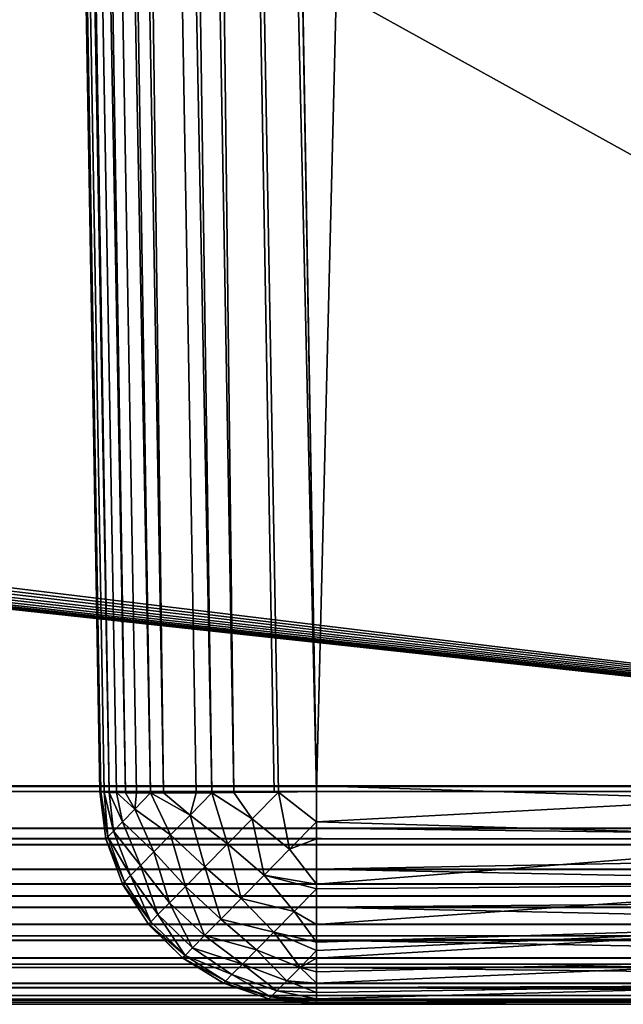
# Model space of a CAD drawing. Header units: millimetres. Extents: x -72 to 72, y -72 to 72.
# Tile 46 of 65: x 67.56 to 68.95, y -72.5 to -70.23. Entities that reach past the tile are written whole.
import ezdxf

# ---------------------------------------------------------------- set-up
doc = ezdxf.new("R2010")
doc.units = ezdxf.units.MM
doc.header["$LTSCALE"] = 65.185185
for name, color, linetype in [('105', 7, 'CONTINUOUS'), ('111', 7, 'CONTINUOUS'), ('112', 7, 'CONTINUOUS'), ('113', 7, 'CONTINUOUS'), ('137', 7, 'CONTINUOUS'), ('138', 7, 'CONTINUOUS'), ('139', 7, 'CONTINUOUS'), ('49', 7, 'CONTINUOUS'), ('55', 7, 'CONTINUOUS'), ('60', 7, 'CONTINUOUS'), ('63', 7, 'CONTINUOUS'), ('67', 7, 'CONTINUOUS'), ('74', 7, 'CONTINUOUS'), ('86', 7, 'CONTINUOUS'), ('92', 7, 'CONTINUOUS')]:
    doc.layers.add(name, color=color, linetype=linetype)

msp = doc.modelspace()

# ---------------------------------------------------------------- linework, layer by layer
at = {"layer": '105', "color": 18, "linetype": 'Continuous', "true_color": 0x640303}
for points in [[(68.2413, -71.9956, 7.7077), (71.2923, -71.9956, 7.7077), (71.2923, -72.0938, 7.7165), (68.2413, -71.9956, 7.7077)], [(68.2413, -72.0938, 7.7165), (68.2413, -71.9956, 7.7077), (71.2923, -72.0938, 7.7165), (68.2413, -72.0938, 7.7165)], [(68.2413, -72.1883, 7.7445), (68.2413, -72.0938, 7.7165), (71.2923, -72.131, 7.7251), (68.2413, -72.1883, 7.7445)], [(71.2923, -72.131, 7.7251), (68.2413, -72.0938, 7.7165), (71.2923, -72.0938, 7.7165), (71.2923, -72.131, 7.7251)], [(71.2923, -72.1883, 7.7445), (68.2413, -72.1883, 7.7445), (71.2923, -72.131, 7.7251), (71.2923, -72.1883, 7.7445)], [(68.2413, -72.2755, 7.7904), (68.2413, -72.1883, 7.7445), (71.2923, -72.2497, 7.7745), (68.2413, -72.2755, 7.7904)], [(71.2923, -72.2497, 7.7745), (68.2413, -72.1883, 7.7445), (71.2923, -72.1883, 7.7445), (71.2923, -72.2497, 7.7745)], [(71.2923, -72.2755, 7.7904), (68.2413, -72.2755, 7.7904), (71.2923, -72.2497, 7.7745), (71.2923, -72.2755, 7.7904)], [(68.2413, -72.352, 7.8526), (68.2413, -72.2755, 7.7904), (71.2923, -72.3418, 7.8428), (68.2413, -72.352, 7.8526)], [(71.2923, -72.3418, 7.8428), (68.2413, -72.2755, 7.7904), (71.2923, -72.2755, 7.7904), (71.2923, -72.3418, 7.8428)], [(71.2923, -72.352, 7.8526), (68.2413, -72.352, 7.8526), (71.2923, -72.3418, 7.8428), (71.2923, -72.352, 7.8526)], [(68.2413, -72.4148, 7.9285), (68.2413, -72.352, 7.8526), (71.2923, -72.4074, 7.9178), (68.2413, -72.4148, 7.9285)], [(71.2923, -72.4074, 7.9178), (68.2413, -72.352, 7.8526), (71.2923, -72.352, 7.8526), (71.2923, -72.4074, 7.9178)], [(71.2923, -72.4148, 7.9285), (68.2413, -72.4148, 7.9285), (71.2923, -72.4074, 7.9178), (71.2923, -72.4148, 7.9285)], [(68.2413, -72.4615, 8.0153), (68.2413, -72.4148, 7.9285), (71.2923, -72.4514, 7.9927), (68.2413, -72.4615, 8.0153)], [(71.2923, -72.4514, 7.9927), (68.2413, -72.4148, 7.9285), (71.2923, -72.4148, 7.9285), (71.2923, -72.4514, 7.9927)], [(71.2923, -72.4615, 8.0153), (68.2413, -72.4615, 8.0153), (71.2923, -72.4514, 7.9927), (71.2923, -72.4615, 8.0153)], [(68.2413, -72.4903, 8.1096), (68.2413, -72.4615, 8.0153), (71.2923, -72.4795, 8.0659), (68.2413, -72.4903, 8.1096)], [(71.2923, -72.4795, 8.0659), (68.2413, -72.4615, 8.0153), (71.2923, -72.4615, 8.0153), (71.2923, -72.4795, 8.0659)], [(71.2923, -72.4903, 8.1096), (68.2413, -72.4903, 8.1096), (71.2923, -72.4795, 8.0659), (71.2923, -72.4903, 8.1096)], [(71.2923, -72.5, 8.2077), (68.2413, -72.5, 8.2077), (68.2413, -72.4903, 8.1096), (71.2923, -72.5, 8.2077)], [(71.2923, -72.5, 8.2077), (68.2413, -72.4903, 8.1096), (71.2923, -72.4951, 8.1376), (71.2923, -72.5, 8.2077)], [(71.2923, -72.4951, 8.1376), (68.2413, -72.4903, 8.1096), (71.2923, -72.4903, 8.1096), (71.2923, -72.4951, 8.1376)]]:
    msp.add_3dface(points, dxfattribs=at)
at = {"layer": '111', "color": 18, "linetype": 'Continuous', "true_color": 0x640303}
for points in [[(69.5501, -72.0087, 9.45), (68.2413, -72.0087, 9.45), (68.2413, -72.0789, 9.4438), (69.5501, -72.0087, 9.45)], [(69.5501, -72.0087, 9.45), (68.2413, -72.0789, 9.4438), (69.5501, -72.1185, 9.4358), (69.5501, -72.0087, 9.45)], [(68.2413, -72.0789, 9.4438), (68.2413, -72.1185, 9.4358), (69.5501, -72.1185, 9.4358), (68.2413, -72.0789, 9.4438)], [(68.2413, -72.1185, 9.4358), (68.2413, -72.2225, 9.3978), (69.5501, -72.1185, 9.4358), (68.2413, -72.1185, 9.4358)], [(69.5501, -72.1185, 9.4358), (68.2413, -72.2225, 9.3978), (69.5501, -72.2226, 9.3978), (69.5501, -72.1185, 9.4358)], [(68.2413, -72.2225, 9.3978), (68.2413, -72.2333, 9.3923), (69.5501, -72.2226, 9.3978), (68.2413, -72.2225, 9.3978)], [(68.2413, -72.2333, 9.3923), (68.2413, -72.3156, 9.3379), (69.5501, -72.2226, 9.3978), (68.2413, -72.2333, 9.3923)], [(69.5501, -72.2226, 9.3978), (68.2413, -72.3156, 9.3379), (69.5501, -72.3158, 9.3377), (69.5501, -72.2226, 9.3978)], [(68.2413, -72.3156, 9.3379), (68.2413, -72.3566, 9.3005), (69.5501, -72.3158, 9.3377), (68.2413, -72.3156, 9.3379)], [(68.2413, -72.3762, 9.2795), (68.2413, -72.3932, 9.2589), (69.5501, -72.3158, 9.3377), (68.2413, -72.3762, 9.2795)], [(69.5501, -72.3158, 9.3377), (68.2413, -72.3932, 9.2589), (69.5501, -72.3934, 9.2586), (69.5501, -72.3158, 9.3377)], [(68.2413, -72.3566, 9.3005), (68.2413, -72.3762, 9.2795), (69.5501, -72.3158, 9.3377), (68.2413, -72.3566, 9.3005)], [(68.2413, -72.3932, 9.2589), (68.2413, -72.425, 9.2134), (69.5501, -72.3934, 9.2586), (68.2413, -72.3932, 9.2589)], [(68.2413, -72.425, 9.2134), (68.2413, -72.4516, 9.1648), (69.5501, -72.3934, 9.2586), (68.2413, -72.425, 9.2134)], [(69.5501, -72.3934, 9.2586), (68.2413, -72.4516, 9.1648), (69.5501, -72.4518, 9.1644), (69.5501, -72.3934, 9.2586)], [(68.2413, -72.4516, 9.1648), (68.2413, -72.4726, 9.1134), (69.5501, -72.4518, 9.1644), (68.2413, -72.4516, 9.1648)], [(68.2413, -72.4726, 9.1134), (68.2413, -72.4877, 9.0601), (69.5501, -72.4518, 9.1644), (68.2413, -72.4726, 9.1134)], [(69.5501, -72.4518, 9.1644), (68.2413, -72.4877, 9.0601), (69.5501, -72.4879, 9.0596), (69.5501, -72.4518, 9.1644)], [(68.2413, -72.4877, 9.0601), (68.2413, -72.4969, 9.0054), (69.5501, -72.4879, 9.0596), (68.2413, -72.4877, 9.0601)], [(68.2413, -72.5, 8.9501), (69.5501, -72.5, 8.9501), (69.5501, -72.4879, 9.0596), (68.2413, -72.5, 8.9501)], [(68.2413, -72.4969, 9.0054), (68.2413, -72.5, 8.9501), (69.5501, -72.4879, 9.0596), (68.2413, -72.4969, 9.0054)]]:
    msp.add_3dface(points, dxfattribs=at)
at = {"layer": '112', "color": 18, "linetype": 'Continuous', "true_color": 0x640303}
for points in [[(67.7414, -72.0087, 8.9501), (67.7555, -72.118, 8.9501), (67.7598, -72.1136, 9.0223), (67.7414, -72.0087, 8.9501)], [(67.7438, -72.0095, 8.9991), (67.7414, -72.0087, 8.9501), (67.7598, -72.1136, 9.0223), (67.7438, -72.0095, 8.9991)], [(67.7511, -72.0103, 9.0476), (67.7438, -72.0095, 8.9991), (67.7598, -72.1136, 9.0223), (67.7511, -72.0103, 9.0476)], [(67.763, -72.0109, 9.0952), (67.7511, -72.0103, 9.0476), (67.7727, -72.1005, 9.0925), (67.763, -72.0109, 9.0952)], [(67.7727, -72.1005, 9.0925), (67.7511, -72.0103, 9.0476), (67.7598, -72.1136, 9.0223), (67.7727, -72.1005, 9.0925)], [(67.7795, -72.0114, 9.1413), (67.763, -72.0109, 9.0952), (67.7938, -72.079, 9.1585), (67.7795, -72.0114, 9.1413)], [(67.7938, -72.079, 9.1585), (67.763, -72.0109, 9.0952), (67.7727, -72.1005, 9.0925), (67.7938, -72.079, 9.1585)], [(67.8005, -72.0118, 9.1857), (67.7795, -72.0114, 9.1413), (67.8224, -72.0499, 9.2184), (67.8005, -72.0118, 9.1857)], [(67.8224, -72.0499, 9.2184), (67.7795, -72.0114, 9.1413), (67.7938, -72.079, 9.1585), (67.8224, -72.0499, 9.2184)], [(67.8257, -72.0121, 9.2278), (67.8005, -72.0118, 9.1857), (67.8224, -72.0499, 9.2184), (67.8257, -72.0121, 9.2278)], [(67.8581, -72.0123, 9.271), (67.8257, -72.0121, 9.2278), (67.8224, -72.0499, 9.2184), (67.8581, -72.0123, 9.271)], [(67.8581, -72.0123, 9.271), (67.8224, -72.0499, 9.2184), (67.9047, -72.1089, 9.3034), (67.8581, -72.0123, 9.271)], [(67.8879, -72.0123, 9.3035), (67.8581, -72.0123, 9.271), (67.9494, -72.0634, 9.3511), (67.8879, -72.0123, 9.3035)], [(67.9494, -72.0634, 9.3511), (67.8581, -72.0123, 9.271), (67.9047, -72.1089, 9.3034), (67.9494, -72.0634, 9.3511)], [(67.9636, -72.0121, 9.3657), (67.8879, -72.0123, 9.3035), (67.9494, -72.0634, 9.3511), (67.9636, -72.0121, 9.3657)], [(67.9994, -72.0119, 9.3875), (67.9636, -72.0121, 9.3657), (67.9494, -72.0634, 9.3511), (67.9994, -72.0119, 9.3875)], [(67.9994, -72.0119, 9.3875), (67.9494, -72.0634, 9.3511), (68.0355, -72.13, 9.3868), (67.9994, -72.0119, 9.3875)], [(68.0501, -72.0114, 9.4119), (67.9994, -72.0119, 9.3875), (68.0926, -72.0719, 9.422), (68.0501, -72.0114, 9.4119)], [(68.0926, -72.0719, 9.422), (67.9994, -72.0119, 9.3875), (68.0355, -72.13, 9.3868), (68.0926, -72.0719, 9.422)], [(68.1438, -72.0103, 9.4404), (68.0501, -72.0114, 9.4119), (68.1533, -72.0101, 9.4422), (68.1438, -72.0103, 9.4404)], [(68.1533, -72.0101, 9.4422), (68.0501, -72.0114, 9.4119), (68.0926, -72.0719, 9.422), (68.1533, -72.0101, 9.4422)], [(68.1533, -72.0101, 9.4422), (68.0926, -72.0719, 9.422), (68.179, -72.1421, 9.4254), (68.1533, -72.0101, 9.4422)], [(68.2413, -72.0789, 9.4438), (68.2413, -72.0087, 9.45), (68.1533, -72.0101, 9.4422), (68.2413, -72.0789, 9.4438)], [(68.2413, -72.0789, 9.4438), (68.1533, -72.0101, 9.4422), (68.179, -72.1421, 9.4254), (68.2413, -72.0789, 9.4438)], [(67.8224, -72.0499, 9.2184), (67.7938, -72.079, 9.1585), (67.8662, -72.1481, 9.2456), (67.8224, -72.0499, 9.2184)], [(67.9047, -72.1089, 9.3034), (67.8224, -72.0499, 9.2184), (67.8662, -72.1481, 9.2456), (67.9047, -72.1089, 9.3034)], [(67.9494, -72.0634, 9.3511), (67.9047, -72.1089, 9.3034), (67.9837, -72.1827, 9.3377), (67.9494, -72.0634, 9.3511)], [(68.0355, -72.13, 9.3868), (67.9494, -72.0634, 9.3511), (67.9837, -72.1827, 9.3377), (68.0355, -72.13, 9.3868)], [(67.7938, -72.079, 9.1585), (67.7727, -72.1005, 9.0925), (67.835, -72.1798, 9.1794), (67.7938, -72.079, 9.1585)], [(67.8662, -72.1481, 9.2456), (67.7938, -72.079, 9.1585), (67.835, -72.1798, 9.1794), (67.8662, -72.1481, 9.2456)], [(68.0926, -72.0719, 9.422), (68.0355, -72.13, 9.3868), (68.1204, -72.2018, 9.3913), (68.0926, -72.0719, 9.422)], [(68.179, -72.1421, 9.4254), (68.0926, -72.0719, 9.422), (68.1204, -72.2018, 9.3913), (68.179, -72.1421, 9.4254)], [(68.2413, -72.1185, 9.4358), (68.2413, -72.0789, 9.4438), (68.179, -72.1421, 9.4254), (68.2413, -72.1185, 9.4358)], [(67.7598, -72.1136, 9.0223), (67.7555, -72.118, 8.9501), (67.7981, -72.2173, 9.0295), (67.7598, -72.1136, 9.0223)], [(67.7727, -72.1005, 9.0925), (67.7598, -72.1136, 9.0223), (67.8121, -72.2031, 9.1067), (67.7727, -72.1005, 9.0925)], [(67.8121, -72.2031, 9.1067), (67.7598, -72.1136, 9.0223), (67.7981, -72.2173, 9.0295), (67.8121, -72.2031, 9.1067)], [(67.835, -72.1798, 9.1794), (67.7727, -72.1005, 9.0925), (67.8121, -72.2031, 9.1067), (67.835, -72.1798, 9.1794)], [(67.9047, -72.1089, 9.3034), (67.8662, -72.1481, 9.2456), (67.9388, -72.2284, 9.2761), (67.9047, -72.1089, 9.3034)], [(67.9837, -72.1827, 9.3377), (67.9047, -72.1089, 9.3034), (67.9388, -72.2284, 9.2761), (67.9837, -72.1827, 9.3377)], [(67.7555, -72.118, 8.9501), (67.7934, -72.2221, 8.9501), (67.7981, -72.2173, 9.0295), (67.7555, -72.118, 8.9501)], [(68.0355, -72.13, 9.3868), (67.9837, -72.1827, 9.3377), (68.067, -72.2561, 9.3426), (68.0355, -72.13, 9.3868)], [(68.1204, -72.2018, 9.3913), (68.0355, -72.13, 9.3868), (68.067, -72.2561, 9.3426), (68.1204, -72.2018, 9.3913)], [(68.2413, -72.2225, 9.3978), (68.2413, -72.1185, 9.4358), (68.179, -72.1421, 9.4254), (68.2413, -72.2225, 9.3978)], [(67.8662, -72.1481, 9.2456), (67.835, -72.1798, 9.1794), (67.9023, -72.2655, 9.2042), (67.8662, -72.1481, 9.2456)], [(67.9388, -72.2284, 9.2761), (67.8662, -72.1481, 9.2456), (67.9023, -72.2655, 9.2042), (67.9388, -72.2284, 9.2761)], [(68.2413, -72.2225, 9.3978), (68.179, -72.1421, 9.4254), (68.1204, -72.2018, 9.3913), (68.2413, -72.2225, 9.3978)], [(67.835, -72.1798, 9.1794), (67.8121, -72.2031, 9.1067), (67.8754, -72.2929, 9.1241), (67.835, -72.1798, 9.1794)], [(67.9023, -72.2655, 9.2042), (67.835, -72.1798, 9.1794), (67.8754, -72.2929, 9.1241), (67.9023, -72.2655, 9.2042)], [(67.9837, -72.1827, 9.3377), (67.9388, -72.2284, 9.2761), (68.0207, -72.3032, 9.2809), (67.9837, -72.1827, 9.3377)], [(68.067, -72.2561, 9.3426), (67.9837, -72.1827, 9.3377), (68.0207, -72.3032, 9.2809), (68.067, -72.2561, 9.3426)], [(67.8121, -72.2031, 9.1067), (67.7981, -72.2173, 9.0295), (67.8589, -72.3097, 9.0385), (67.8121, -72.2031, 9.1067)], [(67.8754, -72.2929, 9.1241), (67.8121, -72.2031, 9.1067), (67.8589, -72.3097, 9.0385), (67.8754, -72.2929, 9.1241)], [(68.1204, -72.2018, 9.3913), (68.067, -72.2561, 9.3426), (68.1893, -72.2859, 9.357), (68.1204, -72.2018, 9.3913)], [(68.2413, -72.2333, 9.3923), (68.2413, -72.2225, 9.3978), (68.1204, -72.2018, 9.3913), (68.2413, -72.2333, 9.3923)], [(68.2413, -72.2333, 9.3923), (68.1204, -72.2018, 9.3913), (68.1893, -72.2859, 9.357), (68.2413, -72.2333, 9.3923)], [(67.7981, -72.2173, 9.0295), (67.7934, -72.2221, 8.9501), (67.8589, -72.3097, 9.0385), (67.7981, -72.2173, 9.0295)], [(67.7934, -72.2221, 8.9501), (67.8534, -72.3154, 8.9501), (67.8589, -72.3097, 9.0385), (67.7934, -72.2221, 8.9501)], [(67.9388, -72.2284, 9.2761), (67.9023, -72.2655, 9.2042), (67.9831, -72.3415, 9.2083), (67.9388, -72.2284, 9.2761)], [(68.0207, -72.3032, 9.2809), (67.9388, -72.2284, 9.2761), (67.9831, -72.3415, 9.2083), (68.0207, -72.3032, 9.2809)], [(68.2413, -72.3156, 9.3379), (68.2413, -72.2333, 9.3923), (68.1893, -72.2859, 9.357), (68.2413, -72.3156, 9.3379)], [(67.9023, -72.2655, 9.2042), (67.8754, -72.2929, 9.1241), (67.9552, -72.3699, 9.1271), (67.9023, -72.2655, 9.2042)], [(67.9831, -72.3415, 9.2083), (67.9023, -72.2655, 9.2042), (67.9552, -72.3699, 9.1271), (67.9831, -72.3415, 9.2083)], [(68.067, -72.2561, 9.3426), (68.0207, -72.3032, 9.2809), (68.1427, -72.3333, 9.3095), (68.067, -72.2561, 9.3426)], [(68.1893, -72.2859, 9.357), (68.067, -72.2561, 9.3426), (68.1427, -72.3333, 9.3095), (68.1893, -72.2859, 9.357)], [(67.8754, -72.2929, 9.1241), (67.8589, -72.3097, 9.0385), (67.9381, -72.3872, 9.0401), (67.8754, -72.2929, 9.1241)], [(67.9552, -72.3699, 9.1271), (67.8754, -72.2929, 9.1241), (67.9381, -72.3872, 9.0401), (67.9552, -72.3699, 9.1271)], [(68.2413, -72.3566, 9.3005), (68.1893, -72.2859, 9.357), (68.1427, -72.3333, 9.3095), (68.2413, -72.3566, 9.3005)], [(68.2413, -72.3566, 9.3005), (68.2413, -72.3156, 9.3379), (68.1893, -72.2859, 9.357), (68.2413, -72.3566, 9.3005)], [(67.8589, -72.3097, 9.0385), (67.8534, -72.3154, 8.9501), (67.9381, -72.3872, 9.0401), (67.8589, -72.3097, 9.0385)], [(67.8534, -72.3154, 8.9501), (67.9324, -72.3931, 8.9501), (67.9381, -72.3872, 9.0401), (67.8534, -72.3154, 8.9501)], [(68.0207, -72.3032, 9.2809), (67.9831, -72.3415, 9.2083), (68.1026, -72.3741, 9.2514), (68.0207, -72.3032, 9.2809)], [(68.1427, -72.3333, 9.3095), (68.0207, -72.3032, 9.2809), (68.1026, -72.3741, 9.2514), (68.1427, -72.3333, 9.3095)], [(67.9831, -72.3415, 9.2083), (67.9552, -72.3699, 9.1271), (68.0701, -72.4072, 9.1843), (67.9831, -72.3415, 9.2083)], [(68.1026, -72.3741, 9.2514), (67.9831, -72.3415, 9.2083), (68.0701, -72.4072, 9.1843), (68.1026, -72.3741, 9.2514)], [(68.1427, -72.3333, 9.3095), (68.1026, -72.3741, 9.2514), (68.2031, -72.4147, 9.2268), (68.1427, -72.3333, 9.3095)], [(68.2413, -72.3762, 9.2795), (68.2413, -72.3566, 9.3005), (68.1427, -72.3333, 9.3095), (68.2413, -72.3762, 9.2795)], [(68.2413, -72.3762, 9.2795), (68.1427, -72.3333, 9.3095), (68.2031, -72.4147, 9.2268), (68.2413, -72.3762, 9.2795)], [(67.9381, -72.3872, 9.0401), (67.9324, -72.3931, 8.9501), (68.0315, -72.4465, 9.0314), (67.9381, -72.3872, 9.0401)], [(67.9552, -72.3699, 9.1271), (67.9381, -72.3872, 9.0401), (68.0462, -72.4316, 9.1102), (67.9552, -72.3699, 9.1271)], [(68.0462, -72.4316, 9.1102), (67.9381, -72.3872, 9.0401), (68.0315, -72.4465, 9.0314), (68.0462, -72.4316, 9.1102)], [(68.0701, -72.4072, 9.1843), (67.9552, -72.3699, 9.1271), (68.0462, -72.4316, 9.1102), (68.0701, -72.4072, 9.1843)], [(68.1026, -72.3741, 9.2514), (68.0701, -72.4072, 9.1843), (68.1724, -72.4459, 9.1656), (68.1026, -72.3741, 9.2514)], [(68.2031, -72.4147, 9.2268), (68.1026, -72.3741, 9.2514), (68.1724, -72.4459, 9.1656), (68.2031, -72.4147, 9.2268)], [(68.2413, -72.3932, 9.2589), (68.2413, -72.3762, 9.2795), (68.2031, -72.4147, 9.2268), (68.2413, -72.3932, 9.2589)], [(67.9324, -72.3931, 8.9501), (68.0266, -72.4515, 8.9501), (68.0315, -72.4465, 9.0314), (67.9324, -72.3931, 8.9501)], [(68.0701, -72.4072, 9.1843), (68.0462, -72.4316, 9.1102), (68.1498, -72.4689, 9.0976), (68.0701, -72.4072, 9.1843)], [(68.1724, -72.4459, 9.1656), (68.0701, -72.4072, 9.1843), (68.1498, -72.4689, 9.0976), (68.1724, -72.4459, 9.1656)], [(68.2413, -72.425, 9.2134), (68.2413, -72.3932, 9.2589), (68.2031, -72.4147, 9.2268), (68.2413, -72.425, 9.2134)], [(68.0462, -72.4316, 9.1102), (68.0315, -72.4465, 9.0314), (68.136, -72.483, 9.025), (68.0462, -72.4316, 9.1102)], [(68.1498, -72.4689, 9.0976), (68.0462, -72.4316, 9.1102), (68.136, -72.483, 9.025), (68.1498, -72.4689, 9.0976)], [(68.2413, -72.4516, 9.1648), (68.2031, -72.4147, 9.2268), (68.1724, -72.4459, 9.1656), (68.2413, -72.4516, 9.1648)], [(68.2413, -72.4516, 9.1648), (68.2413, -72.425, 9.2134), (68.2031, -72.4147, 9.2268), (68.2413, -72.4516, 9.1648)], [(68.0315, -72.4465, 9.0314), (68.0266, -72.4515, 8.9501), (68.136, -72.483, 9.025), (68.0315, -72.4465, 9.0314)], [(68.0266, -72.4515, 8.9501), (68.1313, -72.4877, 8.9501), (68.136, -72.483, 9.025), (68.0266, -72.4515, 8.9501)], [(68.2413, -72.4726, 9.1134), (68.1724, -72.4459, 9.1656), (68.1498, -72.4689, 9.0976), (68.2413, -72.4726, 9.1134)], [(68.2413, -72.4726, 9.1134), (68.2413, -72.4516, 9.1648), (68.1724, -72.4459, 9.1656), (68.2413, -72.4726, 9.1134)], [(68.2413, -72.4877, 9.0601), (68.1498, -72.4689, 9.0976), (68.136, -72.483, 9.025), (68.2413, -72.4877, 9.0601)], [(68.2413, -72.4877, 9.0601), (68.2413, -72.4726, 9.1134), (68.1498, -72.4689, 9.0976), (68.2413, -72.4877, 9.0601)], [(68.1313, -72.4877, 8.9501), (68.2413, -72.4969, 9.0054), (68.136, -72.483, 9.025), (68.1313, -72.4877, 8.9501)], [(68.1313, -72.4877, 8.9501), (68.2413, -72.5, 8.9501), (68.2413, -72.4969, 9.0054), (68.1313, -72.4877, 8.9501)], [(68.2413, -72.4969, 9.0054), (68.2413, -72.4877, 9.0601), (68.136, -72.483, 9.025), (68.2413, -72.4969, 9.0054)]]:
    msp.add_3dface(points, dxfattribs=at)
at = {"layer": '113', "color": 18, "linetype": 'Continuous', "true_color": 0x640303}
for points in [[(67.4359, -54.5027, 9.2557), (67.7414, -72.0087, 8.9501), (67.7438, -72.0095, 8.9991), (67.4359, -54.5027, 9.2557)], [(67.4359, -54.5027, 9.2557), (67.7438, -72.0095, 8.9991), (67.4455, -54.5048, 9.353), (67.4359, -54.5027, 9.2557)], [(67.7438, -72.0095, 8.9991), (67.7511, -72.0103, 9.0476), (67.4455, -54.5048, 9.353), (67.7438, -72.0095, 8.9991)], [(67.7511, -72.0103, 9.0476), (67.763, -72.0109, 9.0952), (67.4455, -54.5048, 9.353), (67.7511, -72.0103, 9.0476)], [(67.4455, -54.5048, 9.353), (67.763, -72.0109, 9.0952), (67.4739, -54.5064, 9.4468), (67.4455, -54.5048, 9.353)], [(67.763, -72.0109, 9.0952), (67.7795, -72.0114, 9.1413), (67.4739, -54.5064, 9.4468), (67.763, -72.0109, 9.0952)], [(67.7795, -72.0114, 9.1413), (67.8005, -72.0118, 9.1857), (67.4739, -54.5064, 9.4468), (67.7795, -72.0114, 9.1413)], [(67.4739, -54.5064, 9.4468), (67.8005, -72.0118, 9.1857), (67.5201, -54.5076, 9.5332), (67.4739, -54.5064, 9.4468)], [(67.8005, -72.0118, 9.1857), (67.8257, -72.0121, 9.2278), (67.5201, -54.5076, 9.5332), (67.8005, -72.0118, 9.1857)], [(67.8257, -72.0121, 9.2278), (67.8581, -72.0123, 9.271), (67.5201, -54.5076, 9.5332), (67.8257, -72.0121, 9.2278)], [(67.5201, -54.5076, 9.5332), (67.8581, -72.0123, 9.271), (67.5823, -54.5084, 9.609), (67.5201, -54.5076, 9.5332)], [(67.8581, -72.0123, 9.271), (67.8879, -72.0123, 9.3035), (67.5823, -54.5084, 9.609), (67.8581, -72.0123, 9.271)], [(67.5823, -54.5084, 9.609), (67.8879, -72.0123, 9.3035), (67.6581, -54.5086, 9.6712), (67.5823, -54.5084, 9.609)], [(67.6581, -54.5086, 9.6712), (67.9994, -72.0119, 9.3875), (67.7445, -54.5084, 9.7174), (67.6581, -54.5086, 9.6712)], [(67.8879, -72.0123, 9.3035), (67.9636, -72.0121, 9.3657), (67.6581, -54.5086, 9.6712), (67.8879, -72.0123, 9.3035)], [(67.9636, -72.0121, 9.3657), (67.9994, -72.0119, 9.3875), (67.6581, -54.5086, 9.6712), (67.9636, -72.0121, 9.3657)], [(67.7445, -54.5084, 9.7174), (68.0501, -72.0114, 9.4119), (67.8383, -54.5078, 9.7459), (67.7445, -54.5084, 9.7174)], [(67.9994, -72.0119, 9.3875), (68.0501, -72.0114, 9.4119), (67.7445, -54.5084, 9.7174), (67.9994, -72.0119, 9.3875)], [(68.2413, -72.0087, 9.45), (67.9359, -54.5068, 9.7555), (67.8383, -54.5078, 9.7459), (68.2413, -72.0087, 9.45)], [(68.1533, -72.0101, 9.4422), (68.2413, -72.0087, 9.45), (67.8383, -54.5078, 9.7459), (68.1533, -72.0101, 9.4422)], [(68.0501, -72.0114, 9.4119), (68.1438, -72.0103, 9.4404), (67.8383, -54.5078, 9.7459), (68.0501, -72.0114, 9.4119)], [(68.1438, -72.0103, 9.4404), (68.1533, -72.0101, 9.4422), (67.8383, -54.5078, 9.7459), (68.1438, -72.0103, 9.4404)]]:
    msp.add_3dface(points, dxfattribs=at)
at = {"layer": '137', "color": 7, "linetype": 'Continuous'}
for points in [[(72.5, -72.5), (-72.5, -72.5), (72.5, 72.5), (72.5, -72.5)], [(72.5, 72.5), (-72.5, -72.5), (-72.5, 72.5), (72.5, 72.5)]]:
    msp.add_3dface(points, dxfattribs=at)
at = {"layer": '138', "color": 7, "linetype": 'Continuous'}
for points in [[(-72.5, -72.5, 8), (72.5, -72.5, 8), (-69, 6, 8), (-72.5, -72.5, 8)], [(-69, 6, 8), (72.5, -72.5, 8), (69, 6, 8), (-69, 6, 8)]]:
    msp.add_3dface(points, dxfattribs=at)
at = {"layer": '139', "color": 7, "linetype": 'Continuous'}
for points in [[(-72.5, -72.5), (72.5, -72.5), (-72.5, -72.5, 8), (-72.5, -72.5)], [(-72.5, -72.5, 8), (72.5, -72.5), (72.5, -72.5, 8), (-72.5, -72.5, 8)]]:
    msp.add_3dface(points, dxfattribs=at)
at = {"layer": '49', "color": 18, "linetype": 'Continuous', "true_color": 0x640303}
for points in [[(71.2923, -72.5, 29.7923), (-71.2923, -72.5, 29.7923), (69.5501, -72.5, 29.0499), (71.2923, -72.5, 29.7923)], [(69.5501, -72.5, 29.0499), (-71.2923, -72.5, 29.7923), (-69.5501, -72.5, 29.0499), (69.5501, -72.5, 29.0499)], [(68.2413, -72.5, 8.2077), (71.2923, -72.5, 8.2077), (68.2413, -72.5, 8.9501), (68.2413, -72.5, 8.2077)], [(68.2413, -72.5, 8.9501), (71.2923, -72.5, 8.2077), (69.5501, -72.5, 8.9501), (68.2413, -72.5, 8.9501)]]:
    msp.add_3dface(points, dxfattribs=at)
at = {"layer": '55', "color": 18, "linetype": 'Continuous', "true_color": 0x640303}
for points in [[(67.4359, -54.5027, 8.3604), (67.7414, -72.0087, 8.2077), (67.4359, -54.5027, 9.2557), (67.4359, -54.5027, 8.3604)], [(67.4359, -54.5027, 9.2557), (67.7414, -72.0087, 8.2077), (67.7414, -72.0087, 8.9501), (67.4359, -54.5027, 9.2557)]]:
    msp.add_3dface(points, dxfattribs=at)
at = {"layer": '60', "color": 18, "linetype": 'Continuous', "true_color": 0x640303}
for points in [[(71.0043, -38.9956, 30.0043), (67.6, -55.5, 30.1484), (71.2923, -71.9956, 30.2923), (71.0043, -38.9956, 30.0043)], [(-64.4, -55.5, 30.1484), (-64.4218, -55.7634, 30.1507), (71.2923, -71.9956, 30.2923), (-64.4, -55.5, 30.1484)], [(64.4867, -56.0196, 30.1529), (-64.4, -55.5, 30.1484), (71.2923, -71.9956, 30.2923), (64.4867, -56.0196, 30.1529)], [(67.6, -55.5, 30.1484), (67.5782, -55.7634, 30.1507), (71.2923, -71.9956, 30.2923), (67.6, -55.5, 30.1484)], [(-64.4218, -55.7634, 30.1507), (-64.4867, -56.0196, 30.1529), (71.2923, -71.9956, 30.2923), (-64.4218, -55.7634, 30.1507)], [(67.5782, -55.7634, 30.1507), (67.5133, -56.0196, 30.1529), (71.2923, -71.9956, 30.2923), (67.5782, -55.7634, 30.1507)], [(-64.4867, -56.0196, 30.1529), (-64.5929, -56.2616, 30.155), (71.2923, -71.9956, 30.2923), (-64.4867, -56.0196, 30.1529)], [(64.5929, -56.2616, 30.155), (64.4867, -56.0196, 30.1529), (71.2923, -71.9956, 30.2923), (64.5929, -56.2616, 30.155)], [(67.5133, -56.0196, 30.1529), (67.4071, -56.2616, 30.155), (71.2923, -71.9956, 30.2923), (67.5133, -56.0196, 30.1529)], [(-64.5929, -56.2616, 30.155), (-64.7374, -56.4828, 30.1569), (71.2923, -71.9956, 30.2923), (-64.5929, -56.2616, 30.155)], [(64.7374, -56.4828, 30.1569), (64.5929, -56.2616, 30.155), (71.2923, -71.9956, 30.2923), (64.7374, -56.4828, 30.1569)], [(67.4071, -56.2616, 30.155), (67.2626, -56.4828, 30.1569), (71.2923, -71.9956, 30.2923), (67.4071, -56.2616, 30.155)], [(-64.7374, -56.4828, 30.1569), (-64.9164, -56.6772, 30.1586), (71.2923, -71.9956, 30.2923), (-64.7374, -56.4828, 30.1569)], [(64.9164, -56.6772, 30.1586), (64.7374, -56.4828, 30.1569), (71.2923, -71.9956, 30.2923), (64.9164, -56.6772, 30.1586)], [(67.2626, -56.4828, 30.1569), (67.0836, -56.6772, 30.1586), (71.2923, -71.9956, 30.2923), (67.2626, -56.4828, 30.1569)], [(-64.9164, -56.6772, 30.1586), (-65.1249, -56.8395, 30.16), (71.2923, -71.9956, 30.2923), (-64.9164, -56.6772, 30.1586)], [(65.1249, -56.8395, 30.16), (64.9164, -56.6772, 30.1586), (71.2923, -71.9956, 30.2923), (65.1249, -56.8395, 30.16)], [(67.0836, -56.6772, 30.1586), (66.8751, -56.8395, 30.16), (71.2923, -71.9956, 30.2923), (67.0836, -56.6772, 30.1586)], [(-65.1249, -56.8395, 30.16), (-65.3573, -56.9652, 30.1611), (71.2923, -71.9956, 30.2923), (-65.1249, -56.8395, 30.16)], [(65.3573, -56.9652, 30.1611), (65.1249, -56.8395, 30.16), (71.2923, -71.9956, 30.2923), (65.3573, -56.9652, 30.1611)], [(66.8751, -56.8395, 30.16), (66.6427, -56.9652, 30.1611), (71.2923, -71.9956, 30.2923), (66.8751, -56.8395, 30.16)], [(-65.3573, -56.9652, 30.1611), (-65.6072, -57.051, 30.1619), (71.2923, -71.9956, 30.2923), (-65.3573, -56.9652, 30.1611)], [(65.6072, -57.051, 30.1619), (65.3573, -56.9652, 30.1611), (71.2923, -71.9956, 30.2923), (65.6072, -57.051, 30.1619)], [(66.6427, -56.9652, 30.1611), (66.3928, -57.051, 30.1619), (71.2923, -71.9956, 30.2923), (66.6427, -56.9652, 30.1611)], [(-65.6072, -57.051, 30.1619), (-65.8679, -57.0945, 30.1623), (71.2923, -71.9956, 30.2923), (-65.6072, -57.051, 30.1619)], [(65.8679, -57.0945, 30.1623), (65.6072, -57.051, 30.1619), (71.2923, -71.9956, 30.2923), (65.8679, -57.0945, 30.1623)], [(66.3928, -57.051, 30.1619), (66.1321, -57.0945, 30.1623), (71.2923, -71.9956, 30.2923), (66.3928, -57.051, 30.1619)], [(71.2923, -71.9956, 30.2923), (-66.1321, -57.0945, 30.1623), (-71.2923, -71.9956, 30.2923), (71.2923, -71.9956, 30.2923)], [(-65.8679, -57.0945, 30.1623), (-66.1321, -57.0945, 30.1623), (71.2923, -71.9956, 30.2923), (-65.8679, -57.0945, 30.1623)], [(66.1321, -57.0945, 30.1623), (65.8679, -57.0945, 30.1623), (71.2923, -71.9956, 30.2923), (66.1321, -57.0945, 30.1623)]]:
    msp.add_3dface(points, dxfattribs=at)
at = {"layer": '63', "color": 18, "linetype": 'Continuous', "true_color": 0x640303}
for points in [[(69.5501, -72.0087, 28.55), (67.5782, -55.7634, 28.2664), (69.0087, -40.9913, 28.0086), (69.5501, -72.0087, 28.55)], [(67.5133, -56.0196, 28.2709), (67.5782, -55.7634, 28.2664), (69.5501, -72.0087, 28.55), (67.5133, -56.0196, 28.2709)], [(67.4071, -56.2616, 28.2751), (67.5133, -56.0196, 28.2709), (69.5501, -72.0087, 28.55), (67.4071, -56.2616, 28.2751)], [(67.2626, -56.4828, 28.279), (67.4071, -56.2616, 28.2751), (69.5501, -72.0087, 28.55), (67.2626, -56.4828, 28.279)], [(67.0836, -56.6772, 28.2824), (67.2626, -56.4828, 28.279), (69.5501, -72.0087, 28.55), (67.0836, -56.6772, 28.2824)], [(66.875, -56.8395, 28.2852), (67.0836, -56.6772, 28.2824), (69.5501, -72.0087, 28.55), (66.875, -56.8395, 28.2852)], [(66.6426, -56.9653, 28.2874), (66.875, -56.8395, 28.2852), (69.5501, -72.0087, 28.55), (66.6426, -56.9653, 28.2874)], [(66.3927, -57.051, 28.2889), (66.6426, -56.9653, 28.2874), (69.5501, -72.0087, 28.55), (66.3927, -57.051, 28.2889)], [(66.1321, -57.0945, 28.2897), (66.3927, -57.051, 28.2889), (69.5501, -72.0087, 28.55), (66.1321, -57.0945, 28.2897)], [(66.1321, -57.0945, 28.2897), (69.5501, -72.0087, 28.55), (-69.5501, -72.0087, 28.55), (66.1321, -57.0945, 28.2897)]]:
    msp.add_3dface(points, dxfattribs=at)
at = {"layer": '67', "color": 18, "linetype": 'Continuous', "true_color": 0x640303}
for points in [[(68.2413, -72.0087, 9.45), (69.0087, -40.9913, 9.9914), (67.9359, -54.5068, 9.7555), (68.2413, -72.0087, 9.45)], [(69.5501, -72.0087, 9.45), (69.0087, -40.9913, 9.9914), (68.2413, -72.0087, 9.45), (69.5501, -72.0087, 9.45)]]:
    msp.add_3dface(points, dxfattribs=at)
at = {"layer": '74', "color": 18, "linetype": 'Continuous', "true_color": 0x640303}
for points in [[(67.7414, -72.0087, 8.9501), (67.7414, -72.0087, 8.2077), (67.7556, -72.1185, 8.2077), (67.7414, -72.0087, 8.9501)], [(67.7414, -72.0087, 8.9501), (67.7556, -72.1185, 8.2077), (67.7555, -72.118, 8.9501), (67.7414, -72.0087, 8.9501)], [(67.7555, -72.118, 8.9501), (67.7556, -72.1185, 8.2077), (67.7934, -72.2221, 8.9501), (67.7555, -72.118, 8.9501)], [(67.7556, -72.1185, 8.2077), (67.7936, -72.2225, 8.2077), (67.7934, -72.2221, 8.9501), (67.7556, -72.1185, 8.2077)], [(67.7934, -72.2221, 8.9501), (67.7936, -72.2225, 8.2077), (67.8534, -72.3154, 8.9501), (67.7934, -72.2221, 8.9501)], [(67.7936, -72.2225, 8.2077), (67.8536, -72.3156, 8.2077), (67.8534, -72.3154, 8.9501), (67.7936, -72.2225, 8.2077)], [(67.8534, -72.3154, 8.9501), (67.8536, -72.3156, 8.2077), (67.9324, -72.3931, 8.9501), (67.8534, -72.3154, 8.9501)], [(67.8536, -72.3156, 8.2077), (67.9325, -72.3932, 8.2077), (67.9324, -72.3931, 8.9501), (67.8536, -72.3156, 8.2077)], [(67.9324, -72.3931, 8.9501), (67.9325, -72.3932, 8.2077), (68.0266, -72.4515, 8.9501), (67.9324, -72.3931, 8.9501)], [(67.9325, -72.3932, 8.2077), (68.0267, -72.4516, 8.2077), (68.0266, -72.4515, 8.9501), (67.9325, -72.3932, 8.2077)], [(68.0267, -72.4516, 8.2077), (68.1313, -72.4877, 8.2077), (68.0266, -72.4515, 8.9501), (68.0267, -72.4516, 8.2077)], [(68.0266, -72.4515, 8.9501), (68.1313, -72.4877, 8.2077), (68.1313, -72.4877, 8.9501), (68.0266, -72.4515, 8.9501)], [(68.2413, -72.5, 8.2077), (68.2413, -72.5, 8.9501), (68.1313, -72.4877, 8.9501), (68.2413, -72.5, 8.2077)], [(68.1313, -72.4877, 8.2077), (68.2413, -72.5, 8.2077), (68.1313, -72.4877, 8.9501), (68.1313, -72.4877, 8.2077)]]:
    msp.add_3dface(points, dxfattribs=at)
at = {"layer": '86', "color": 18, "linetype": 'Continuous', "true_color": 0x640303}
for points in [[(71.2923, -71.9956, 30.2923), (-71.2923, -71.9956, 30.2923), (-71.2923, -72.0938, 30.2835), (71.2923, -71.9956, 30.2923)], [(71.2923, -72.0938, 30.2835), (71.2923, -71.9956, 30.2923), (-71.2923, -72.0938, 30.2835), (71.2923, -72.0938, 30.2835)], [(71.2923, -72.131, 30.2749), (71.2923, -72.0938, 30.2835), (-71.2923, -72.131, 30.2749), (71.2923, -72.131, 30.2749)], [(-71.2923, -72.131, 30.2749), (71.2923, -72.0938, 30.2835), (-71.2923, -72.0938, 30.2835), (-71.2923, -72.131, 30.2749)], [(71.2923, -72.1883, 30.2555), (71.2923, -72.131, 30.2749), (-71.2923, -72.1883, 30.2555), (71.2923, -72.1883, 30.2555)], [(-71.2923, -72.1883, 30.2555), (71.2923, -72.131, 30.2749), (-71.2923, -72.131, 30.2749), (-71.2923, -72.1883, 30.2555)], [(71.2923, -72.2497, 30.2255), (71.2923, -72.1883, 30.2555), (-71.2923, -72.2497, 30.2255), (71.2923, -72.2497, 30.2255)], [(-71.2923, -72.2497, 30.2255), (71.2923, -72.1883, 30.2555), (-71.2923, -72.1883, 30.2555), (-71.2923, -72.2497, 30.2255)], [(71.2923, -72.2755, 30.2096), (71.2923, -72.2497, 30.2255), (-71.2923, -72.2755, 30.2096), (71.2923, -72.2755, 30.2096)], [(-71.2923, -72.2755, 30.2096), (71.2923, -72.2497, 30.2255), (-71.2923, -72.2497, 30.2255), (-71.2923, -72.2755, 30.2096)], [(71.2923, -72.3418, 30.1572), (71.2923, -72.2755, 30.2096), (-71.2923, -72.3418, 30.1572), (71.2923, -72.3418, 30.1572)], [(-71.2923, -72.3418, 30.1572), (71.2923, -72.2755, 30.2096), (-71.2923, -72.2755, 30.2096), (-71.2923, -72.3418, 30.1572)], [(71.2923, -72.352, 30.1474), (71.2923, -72.3418, 30.1572), (-71.2923, -72.352, 30.1474), (71.2923, -72.352, 30.1474)], [(-71.2923, -72.352, 30.1474), (71.2923, -72.3418, 30.1572), (-71.2923, -72.3418, 30.1572), (-71.2923, -72.352, 30.1474)], [(71.2923, -72.4074, 30.0822), (71.2923, -72.352, 30.1474), (-71.2923, -72.4074, 30.0822), (71.2923, -72.4074, 30.0822)], [(-71.2923, -72.4074, 30.0822), (71.2923, -72.352, 30.1474), (-71.2923, -72.352, 30.1474), (-71.2923, -72.4074, 30.0822)], [(71.2923, -72.4148, 30.0715), (71.2923, -72.4074, 30.0822), (-71.2923, -72.4148, 30.0715), (71.2923, -72.4148, 30.0715)], [(-71.2923, -72.4148, 30.0715), (71.2923, -72.4074, 30.0822), (-71.2923, -72.4074, 30.0822), (-71.2923, -72.4148, 30.0715)], [(71.2923, -72.4514, 30.0073), (71.2923, -72.4148, 30.0715), (-71.2923, -72.4514, 30.0073), (71.2923, -72.4514, 30.0073)], [(-71.2923, -72.4514, 30.0073), (71.2923, -72.4148, 30.0715), (-71.2923, -72.4148, 30.0715), (-71.2923, -72.4514, 30.0073)], [(71.2923, -72.4615, 29.9847), (71.2923, -72.4514, 30.0073), (-71.2923, -72.4615, 29.9847), (71.2923, -72.4615, 29.9847)], [(-71.2923, -72.4615, 29.9847), (71.2923, -72.4514, 30.0073), (-71.2923, -72.4514, 30.0073), (-71.2923, -72.4615, 29.9847)], [(71.2923, -72.4795, 29.9341), (71.2923, -72.4615, 29.9847), (-71.2923, -72.4795, 29.9341), (71.2923, -72.4795, 29.9341)], [(-71.2923, -72.4795, 29.9341), (71.2923, -72.4615, 29.9847), (-71.2923, -72.4615, 29.9847), (-71.2923, -72.4795, 29.9341)], [(71.2923, -72.4903, 29.8904), (71.2923, -72.4795, 29.9341), (-71.2923, -72.4903, 29.8904), (71.2923, -72.4903, 29.8904)], [(-71.2923, -72.4903, 29.8904), (71.2923, -72.4795, 29.9341), (-71.2923, -72.4795, 29.9341), (-71.2923, -72.4903, 29.8904)], [(71.2923, -72.4951, 29.8624), (71.2923, -72.4903, 29.8904), (-71.2923, -72.4951, 29.8624), (71.2923, -72.4951, 29.8624)], [(-71.2923, -72.4951, 29.8624), (71.2923, -72.4903, 29.8904), (-71.2923, -72.4903, 29.8904), (-71.2923, -72.4951, 29.8624)], [(-71.2923, -72.5, 29.7923), (71.2923, -72.5, 29.7923), (71.2923, -72.4951, 29.8624), (-71.2923, -72.5, 29.7923)], [(-71.2923, -72.5, 29.7923), (71.2923, -72.4951, 29.8624), (-71.2923, -72.4951, 29.8624), (-71.2923, -72.5, 29.7923)]]:
    msp.add_3dface(points, dxfattribs=at)
at = {"layer": '92', "color": 18, "linetype": 'Continuous', "true_color": 0x640303}
for points in [[(-69.5501, -72.0087, 28.55), (69.5501, -72.0087, 28.55), (69.5501, -72.1185, 28.5642), (-69.5501, -72.0087, 28.55)], [(-69.5501, -72.0087, 28.55), (69.5501, -72.1185, 28.5642), (-69.5501, -72.1185, 28.5642), (-69.5501, -72.0087, 28.55)], [(69.5501, -72.1185, 28.5642), (69.5501, -72.2226, 28.6022), (-69.5501, -72.1185, 28.5642), (69.5501, -72.1185, 28.5642)], [(-69.5501, -72.1185, 28.5642), (69.5501, -72.2226, 28.6022), (-69.5501, -72.2226, 28.6022), (-69.5501, -72.1185, 28.5642)], [(69.5501, -72.2226, 28.6022), (69.5501, -72.3158, 28.6623), (-69.5501, -72.2226, 28.6022), (69.5501, -72.2226, 28.6022)], [(-69.5501, -72.2226, 28.6022), (69.5501, -72.3158, 28.6623), (-69.5501, -72.3158, 28.6623), (-69.5501, -72.2226, 28.6022)], [(69.5501, -72.3158, 28.6623), (69.5501, -72.3934, 28.7414), (-69.5501, -72.3158, 28.6623), (69.5501, -72.3158, 28.6623)], [(-69.5501, -72.3158, 28.6623), (69.5501, -72.3934, 28.7414), (-69.5501, -72.3934, 28.7414), (-69.5501, -72.3158, 28.6623)], [(69.5501, -72.3934, 28.7414), (69.5501, -72.4518, 28.8356), (-69.5501, -72.3934, 28.7414), (69.5501, -72.3934, 28.7414)], [(-69.5501, -72.3934, 28.7414), (69.5501, -72.4518, 28.8356), (-69.5501, -72.4518, 28.8356), (-69.5501, -72.3934, 28.7414)], [(69.5501, -72.4518, 28.8356), (69.5501, -72.4879, 28.9404), (-69.5501, -72.4518, 28.8356), (69.5501, -72.4518, 28.8356)], [(-69.5501, -72.4518, 28.8356), (69.5501, -72.4879, 28.9404), (-69.5501, -72.4879, 28.9404), (-69.5501, -72.4518, 28.8356)], [(69.5501, -72.5, 29.0499), (-69.5501, -72.5, 29.0499), (-69.5501, -72.4879, 28.9404), (69.5501, -72.5, 29.0499)], [(69.5501, -72.4879, 28.9404), (69.5501, -72.5, 29.0499), (-69.5501, -72.4879, 28.9404), (69.5501, -72.4879, 28.9404)]]:
    msp.add_3dface(points, dxfattribs=at)

doc.saveas('drawing.dxf')
